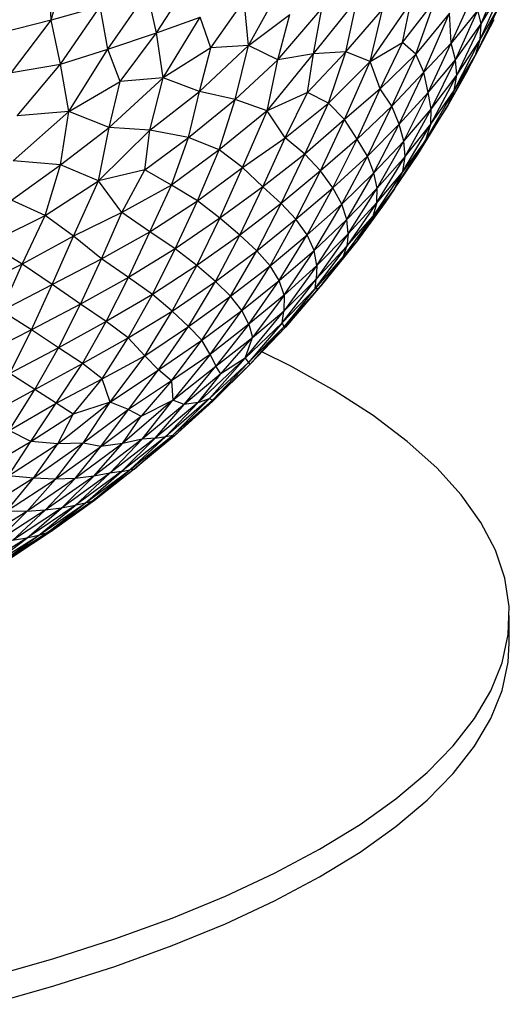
# Paper-space layout '_Dimétrica' of a CAD drawing. Header units: millimetres. Extents: x -212 to 188, y -228 to 468.
# Tile 10 of 24: x 49 to 82, y -221 to -153. Entities that reach past the tile are written whole.
import ezdxf

# ---------------------------------------------------------------- set-up
doc = ezdxf.new("R2010")
doc.units = ezdxf.units.MM

psp = doc.layouts.new('_Dimétrica')

# ---------------------------------------------------------------- linework, layer by layer
at = {"color": 7, "linetype": 'Continuous', "lineweight": 25}
for p, q in [((50.732, -153.323), (53.823, -142.384)), ((50.732, -153.323), (50.375, -144.42)), ((80.174, -153.577), (81.724, -149.876)), ((57.953, -154.206), (60.431, -150.376)), ((64.239, -155.065), (66.581, -150.874)), ((54.621, -155.322), (57.328, -151.405)), ((57.953, -154.206), (57.328, -151.405)), ((80.101, -154.653), (81.762, -150.95)), ((80.174, -153.577), (81.762, -150.95)), ((61.667, -155.229), (63.943, -151.982)), ((64.239, -155.065), (63.943, -151.982)), ((68.696, -155.627), (71.697, -151.895)), ((70.913, -155.506), (71.697, -151.895)), ((72.573, -156.149), (75.372, -152.113)), ((74.788, -154.85), (77.009, -152.017)), ((74.788, -154.85), (75.372, -152.113)), ((75.706, -155.657), (77.009, -152.017)), ((78.121, -154.903), (79.546, -151.775)), ((79.785, -155.736), (81.501, -152.204)), ((80.101, -154.653), (81.501, -152.204)), ((54.093, -152.387), (50.732, -153.323)), ((51.374, -156.347), (54.093, -152.387)), ((54.621, -155.322), (54.093, -152.387)), ((66.258, -156.037), (69.261, -152.529)), ((68.696, -155.627), (69.261, -152.529)), ((70.913, -155.506), (73.418, -152.611)), ((72.573, -156.149), (73.418, -152.611)), ((78.003, -152.863), (75.706, -155.657)), ((76.254, -156.891), (78.003, -152.863)), ((78.121, -154.903), (78.003, -152.863)), ((79.957, -152.641), (78.121, -154.903)), ((78.411, -156.055), (79.957, -152.641)), ((80.174, -153.577), (79.957, -152.641)), ((50.732, -153.323), (47.259, -154.21)), ((48.02, -156.919), (50.732, -153.323)), ((51.374, -156.347), (50.732, -153.323)), ((57.953, -154.206), (60.937, -153.129)), ((58.4, -157.284), (60.937, -153.129)), ((61.667, -155.229), (60.937, -153.129)), ((64.239, -155.065), (67.07, -152.953)), ((66.258, -156.037), (67.07, -152.953)), ((78.411, -156.055), (80.174, -153.577)), ((78.507, -157.086), (80.174, -153.577)), ((79.785, -155.736), (81.069, -153.276)), ((80.101, -154.653), (80.174, -153.577)), ((54.621, -155.322), (57.953, -154.206)), ((55.465, -157.536), (57.953, -154.206)), ((58.4, -157.284), (57.953, -154.206)), ((72.573, -156.149), (74.788, -154.85)), ((73.263, -158.04), (74.788, -154.85)), ((75.706, -155.657), (74.788, -154.85)), ((78.121, -154.903), (76.254, -156.891)), ((76.56, -158.29), (78.121, -154.903)), ((78.411, -156.055), (78.121, -154.903)), ((78.325, -158.144), (80.101, -154.653)), ((78.507, -157.086), (80.101, -154.653)), ((79.785, -155.736), (80.101, -154.653)), ((51.374, -156.347), (54.621, -155.322)), ((51.948, -159.577), (54.621, -155.322)), ((55.465, -157.536), (54.621, -155.322)), ((61.667, -155.229), (58.4, -157.284)), ((60.883, -158.215), (64.239, -155.065)), ((60.883, -158.215), (61.667, -155.229)), ((64.239, -155.065), (61.667, -155.229)), ((63.327, -158.754), (64.239, -155.065)), ((66.258, -156.037), (64.239, -155.065)), ((68.284, -158.28), (70.913, -155.506)), ((70.913, -155.506), (68.696, -155.627)), ((69.734, -159.005), (70.913, -155.506)), ((72.573, -156.149), (70.913, -155.506)), ((63.327, -158.754), (66.258, -156.037)), ((65.517, -159.53), (68.696, -155.627)), ((65.517, -159.53), (66.258, -156.037)), ((68.696, -155.627), (66.258, -156.037)), ((68.284, -158.28), (68.696, -155.627)), ((69.734, -159.005), (72.573, -156.149)), ((70.823, -160.122), (72.573, -156.149)), ((73.263, -158.04), (72.573, -156.149)), ((75.706, -155.657), (73.263, -158.04)), ((74.057, -159.225), (75.706, -155.657)), ((76.254, -156.891), (75.706, -155.657)), ((76.56, -158.29), (78.411, -156.055)), ((76.754, -159.411), (78.411, -156.055)), ((77.906, -159.169), (79.785, -155.736)), ((78.325, -158.144), (79.785, -155.736)), ((78.507, -157.086), (78.411, -156.055)), ((79.243, -156.767), (79.785, -155.736)), ((48.02, -156.919), (51.374, -156.347)), ((48.412, -159.879), (51.374, -156.347)), ((51.948, -159.577), (51.374, -156.347)), ((76.254, -156.891), (74.057, -159.225)), ((74.569, -160.437), (76.254, -156.891)), ((76.56, -158.29), (76.254, -156.891)), ((79.243, -156.767), (77.906, -159.169)), ((51.948, -159.577), (55.465, -157.536)), ((54.7, -160.666), (58.4, -157.284)), ((54.7, -160.666), (55.465, -157.536)), ((58.4, -157.284), (55.465, -157.536)), ((57.485, -160.865), (58.4, -157.284)), ((60.883, -158.215), (58.4, -157.284)), ((76.724, -160.451), (78.507, -157.086)), ((76.754, -159.411), (78.507, -157.086)), ((78.325, -158.144), (78.507, -157.086)), ((57.485, -160.865), (60.883, -158.215)), ((60.134, -161.352), (60.883, -158.215)), ((63.327, -158.754), (60.883, -158.215)), ((68.284, -158.28), (65.517, -159.53)), ((66.748, -161.381), (68.284, -158.28)), ((69.734, -159.005), (68.284, -158.28)), ((73.263, -158.04), (70.823, -160.122)), ((71.678, -161.466), (73.263, -158.04)), ((74.057, -159.225), (73.263, -158.04)), ((74.569, -160.437), (76.56, -158.29)), ((74.872, -161.614), (76.56, -158.29)), ((76.399, -161.521), (78.325, -158.144)), ((76.754, -159.411), (76.56, -158.29)), ((76.724, -160.451), (78.325, -158.144)), ((77.906, -159.169), (78.325, -158.144)), ((60.134, -161.352), (63.327, -158.754)), ((62.248, -162.211), (63.327, -158.754)), ((65.517, -159.53), (63.327, -158.754)), ((48.131, -162.966), (51.948, -159.577)), ((51.948, -159.577), (48.412, -159.879)), ((51.381, -163.225), (51.948, -159.577)), ((54.7, -160.666), (51.948, -159.577)), ((65.517, -159.53), (62.248, -162.211)), ((63.834, -163.402), (65.517, -159.53)), ((66.748, -161.381), (65.517, -159.53)), ((66.748, -161.381), (69.734, -159.005)), ((68.104, -162.504), (69.734, -159.005)), ((70.823, -160.122), (69.734, -159.005)), ((74.057, -159.225), (71.678, -161.466)), ((72.386, -162.636), (74.057, -159.225)), ((74.569, -160.437), (74.057, -159.225)), ((74.872, -161.614), (76.754, -159.411)), ((74.973, -162.666), (76.754, -159.411)), ((75.846, -162.523), (77.906, -159.169)), ((77.906, -159.169), (76.399, -161.521)), ((76.724, -160.451), (76.754, -159.411)), ((70.823, -160.122), (68.104, -162.504)), ((69.169, -163.644), (70.823, -160.122)), ((71.678, -161.466), (70.823, -160.122)), ((51.381, -163.225), (54.7, -160.666)), ((53.974, -164.329), (54.7, -160.666)), ((53.974, -164.329), (57.485, -160.865)), ((57.485, -160.865), (54.7, -160.666)), ((57.149, -163.583), (57.485, -160.865)), ((60.134, -161.352), (57.485, -160.865)), ((72.386, -162.636), (74.569, -160.437)), ((72.836, -163.768), (74.569, -160.437)), ((74.872, -161.614), (74.569, -160.437)), ((74.803, -163.691), (76.724, -160.451)), ((74.973, -162.666), (76.724, -160.451)), ((76.399, -161.521), (76.724, -160.451)), ((57.149, -163.583), (60.134, -161.352)), ((58.983, -164.611), (60.134, -161.352)), ((62.248, -162.211), (60.134, -161.352)), ((63.834, -163.402), (66.748, -161.381)), ((65.229, -164.739), (66.748, -161.381)), ((68.104, -162.504), (66.748, -161.381)), ((71.678, -161.466), (69.169, -163.644)), ((70.019, -164.808), (71.678, -161.466)), ((72.386, -162.636), (71.678, -161.466)), ((72.836, -163.768), (74.872, -161.614)), ((73.054, -164.834), (74.872, -161.614)), ((74.251, -164.873), (76.399, -161.521)), ((76.399, -161.521), (74.803, -163.691)), ((74.973, -162.666), (74.872, -161.614)), ((75.846, -162.523), (76.399, -161.521)), ((62.248, -162.211), (58.983, -164.611)), ((60.761, -165.692), (62.248, -162.211)), ((63.834, -163.402), (62.248, -162.211)), ((51.381, -163.225), (48.131, -162.966)), ((68.104, -162.504), (65.229, -164.739)), ((66.491, -165.87), (68.104, -162.504)), ((69.169, -163.644), (68.104, -162.504)), ((70.019, -164.808), (72.386, -162.636)), ((70.629, -165.914), (72.386, -162.636)), ((72.836, -163.768), (72.386, -162.636)), ((73.043, -165.8), (74.973, -162.666)), ((73.054, -164.834), (74.973, -162.666)), ((74.251, -164.873), (75.846, -162.523)), ((74.803, -163.691), (74.973, -162.666)), ((48.032, -165.653), (51.381, -163.225)), ((50.318, -166.693), (51.381, -163.225)), ((53.974, -164.329), (51.381, -163.225)), ((57.149, -163.583), (53.974, -164.329)), ((55.586, -166.495), (57.149, -163.583)), ((58.983, -164.611), (57.149, -163.583)), ((60.761, -165.692), (63.834, -163.402)), ((62.282, -166.872), (63.834, -163.402)), ((65.229, -164.739), (63.834, -163.402)), ((69.169, -163.644), (66.491, -165.87)), ((67.498, -166.957), (69.169, -163.644)), ((70.019, -164.808), (69.169, -163.644)), ((74.803, -163.691), (72.757, -166.775)), ((74.803, -163.691), (73.043, -165.8)), ((74.251, -164.873), (74.803, -163.691)), ((50.318, -166.693), (53.974, -164.329)), ((52.279, -168.108), (53.974, -164.329)), ((55.586, -166.495), (53.974, -164.329)), ((70.629, -165.914), (72.836, -163.768)), ((70.971, -166.977), (72.836, -163.768)), ((73.054, -164.834), (72.836, -163.768)), ((58.983, -164.611), (55.586, -166.495)), ((57.489, -167.806), (58.983, -164.611)), ((60.761, -165.692), (58.983, -164.611)), ((65.229, -164.739), (62.282, -166.872)), ((63.656, -168.032), (65.229, -164.739)), ((66.491, -165.87), (65.229, -164.739)), ((67.498, -166.957), (70.019, -164.808)), ((68.258, -168.031), (70.019, -164.808)), ((70.629, -165.914), (70.019, -164.808)), ((70.971, -166.977), (73.054, -164.834)), ((71.064, -167.963), (73.054, -164.834)), ((71.715, -168.397), (74.251, -164.873)), ((74.251, -164.873), (72.757, -166.775)), ((73.043, -165.8), (73.054, -164.834)), ((74.251, -164.873), (73.594, -165.811)), ((50.318, -166.693), (48.032, -165.653)), ((57.489, -167.806), (60.761, -165.692)), ((59.23, -168.969), (60.761, -165.692)), ((62.282, -166.872), (60.761, -165.692)), ((66.491, -165.87), (63.656, -168.032)), ((64.814, -169.107), (66.491, -165.87)), ((67.498, -166.957), (66.491, -165.87)), ((68.258, -168.031), (70.629, -165.914)), ((68.736, -169.082), (70.629, -165.914)), ((70.971, -166.977), (70.629, -165.914)), ((73.043, -165.8), (70.979, -168.8)), ((73.043, -165.8), (71.064, -167.963)), ((73.594, -165.811), (71.715, -168.397)), ((73.043, -165.8), (72.757, -166.775)), ((46.448, -168.619), (50.318, -166.693)), ((48.757, -170.028), (50.318, -166.693)), ((52.279, -168.108), (50.318, -166.693)), ((55.586, -166.495), (52.279, -168.108)), ((54.178, -169.667), (55.586, -166.495)), ((57.489, -167.806), (55.586, -166.495)), ((62.282, -166.872), (59.23, -168.969)), ((60.707, -170.122), (62.282, -166.872)), ((63.656, -168.032), (62.282, -166.872)), ((64.814, -169.107), (67.498, -166.957)), ((65.728, -170.132), (67.498, -166.957)), ((68.258, -168.031), (67.498, -166.957)), ((68.736, -169.082), (70.971, -166.977)), ((68.933, -170.121), (70.971, -166.977)), ((72.757, -166.775), (70.75, -169.485)), ((71.064, -167.963), (70.971, -166.977)), ((70.979, -168.8), (72.757, -166.775)), ((71.715, -168.397), (72.757, -166.775)), ((52.279, -168.108), (48.757, -170.028)), ((50.809, -171.425), (52.279, -168.108)), ((54.178, -169.667), (52.279, -168.108)), ((54.178, -169.667), (57.489, -167.806)), ((56.024, -170.936), (57.489, -167.806)), ((59.23, -168.969), (57.489, -167.806)), ((63.656, -168.032), (60.707, -170.122)), ((61.98, -171.208), (63.656, -168.032)), ((64.814, -169.107), (63.656, -168.032)), ((65.728, -170.132), (68.258, -168.031)), ((66.358, -171.142), (68.258, -168.031)), ((68.736, -169.082), (68.258, -168.031)), ((71.064, -167.963), (68.892, -171.046)), ((71.064, -167.963), (68.933, -170.121)), ((71.715, -168.397), (69.041, -171.698)), ((71.715, -168.397), (69.204, -171.517)), ((71.715, -168.397), (70.75, -169.485)), ((71.064, -167.963), (70.979, -168.8)), ((48.757, -170.028), (46.448, -168.619)), ((59.23, -168.969), (56.024, -170.936)), ((57.672, -172.092), (59.23, -168.969)), ((60.707, -170.122), (59.23, -168.969)), ((66.358, -171.142), (68.736, -169.082)), ((66.692, -172.144), (68.736, -169.082)), ((68.933, -170.121), (68.736, -169.082)), ((68.806, -171.701), (70.979, -168.8)), ((68.892, -171.046), (70.979, -168.8)), ((70.75, -169.485), (70.979, -168.8)), ((50.809, -171.425), (54.178, -169.667)), ((52.746, -172.765), (54.178, -169.667)), ((56.024, -170.936), (54.178, -169.667)), ((61.98, -171.208), (64.814, -169.107)), ((63.012, -172.226), (64.814, -169.107)), ((65.728, -170.132), (64.814, -169.107)), ((70.75, -169.485), (68.806, -171.701)), ((70.75, -169.485), (69.041, -171.698)), ((48.757, -170.028), (45.069, -171.83)), ((47.343, -173.216), (48.757, -170.028)), ((50.809, -171.425), (48.757, -170.028)), ((60.707, -170.122), (57.672, -172.092)), ((59.031, -173.237), (60.707, -170.122)), ((61.98, -171.208), (60.707, -170.122)), ((63.012, -172.226), (65.728, -170.132)), ((63.787, -173.203), (65.728, -170.132)), ((66.358, -171.142), (65.728, -170.132)), ((68.933, -170.121), (66.662, -173.239)), ((68.933, -170.121), (66.692, -172.144)), ((68.933, -170.121), (68.892, -171.046)), ((56.024, -170.936), (52.746, -172.765)), ((54.513, -173.952), (56.024, -170.936)), ((57.672, -172.092), (56.024, -170.936)), ((66.562, -174.04), (68.892, -171.046)), ((66.662, -173.239), (68.892, -171.046)), ((68.806, -171.701), (68.892, -171.046)), ((47.343, -173.216), (50.809, -171.425)), ((49.394, -174.529), (50.809, -171.425)), ((52.746, -172.765), (50.809, -171.425)), ((59.031, -173.237), (61.98, -171.208)), ((60.149, -174.281), (61.98, -171.208)), ((63.012, -172.226), (61.98, -171.208)), ((63.787, -173.203), (66.358, -171.142)), ((64.283, -174.136), (66.358, -171.142)), ((66.692, -172.144), (66.358, -171.142)), ((68.806, -171.701), (66.562, -174.04)), ((69.041, -171.698), (66.675, -174.312)), ((68.806, -171.701), (66.675, -174.312)), ((66.771, -174.332), (69.204, -171.517)), ((69.041, -171.698), (66.771, -174.332)), ((68.806, -171.701), (69.041, -171.698)), ((69.041, -171.698), (69.204, -171.517)), ((57.672, -172.092), (54.513, -173.952)), ((56.02, -175.073), (57.672, -172.092)), ((59.031, -173.237), (57.672, -172.092)), ((60.149, -174.281), (63.012, -172.226)), ((61.045, -175.222), (63.012, -172.226)), ((63.787, -173.203), (63.012, -172.226)), ((66.692, -172.144), (64.283, -174.136)), ((66.692, -172.144), (64.514, -175.038)), ((66.692, -172.144), (66.662, -173.239)), ((52.746, -172.765), (49.394, -174.529)), ((51.253, -175.745), (52.746, -172.765)), ((54.513, -173.952), (52.746, -172.765)), ((49.394, -174.529), (47.343, -173.216)), ((56.02, -175.073), (59.031, -173.237)), ((57.142, -176.298), (59.031, -173.237)), ((60.149, -174.281), (59.031, -173.237)), ((61.045, -175.222), (63.787, -173.203)), ((61.625, -176.212), (63.787, -173.203)), ((64.283, -174.136), (63.787, -173.203)), ((64.012, -176.458), (66.662, -173.239)), ((64.514, -175.038), (66.662, -173.239)), ((66.562, -174.04), (66.662, -173.239)), ((54.513, -173.952), (51.253, -175.745)), ((52.887, -176.829), (54.513, -173.952)), ((56.02, -175.073), (54.513, -173.952)), ((57.142, -176.298), (60.149, -174.281)), ((58.095, -177.257), (60.149, -174.281)), ((61.045, -175.222), (60.149, -174.281)), ((64.283, -174.136), (61.625, -176.212)), ((64.283, -174.136), (62.008, -177.008)), ((66.562, -174.04), (64.012, -176.458)), ((66.562, -174.04), (64.241, -176.758)), ((66.675, -174.312), (64.241, -176.758)), ((64.283, -174.136), (64.514, -175.038)), ((66.675, -174.312), (64.334, -176.893)), ((64.334, -176.893), (66.771, -174.332)), ((66.562, -174.04), (66.675, -174.312)), ((66.675, -174.312), (66.771, -174.332)), ((49.394, -174.529), (45.955, -176.266)), ((47.921, -177.497), (49.394, -174.529)), ((51.253, -175.745), (49.394, -174.529)), ((52.887, -176.829), (56.02, -175.073)), ((54.23, -177.881), (56.02, -175.073)), ((57.142, -176.298), (56.02, -175.073)), ((62.008, -177.008), (64.514, -175.038)), ((62.351, -177.524), (64.514, -175.038)), ((64.012, -176.458), (64.514, -175.038)), ((51.253, -175.745), (47.921, -177.497)), ((49.621, -178.613), (51.253, -175.745)), ((52.887, -176.829), (51.253, -175.745)), ((58.095, -177.257), (61.045, -175.222)), ((58.988, -178.019), (61.045, -175.222)), ((61.625, -176.212), (61.045, -175.222)), ((54.23, -177.881), (57.142, -176.298)), ((54.79, -179.468), (57.142, -176.298)), ((58.095, -177.257), (57.142, -176.298)), ((61.625, -176.212), (58.988, -178.019)), ((61.625, -176.212), (59.075, -179.341)), ((64.012, -176.458), (60.803, -179.483)), ((64.012, -176.458), (61.588, -179.225)), ((61.625, -176.212), (62.008, -177.008)), ((64.012, -176.458), (62.351, -177.524)), ((64.012, -176.458), (64.241, -176.758)), ((49.621, -178.613), (52.887, -176.829)), ((51.076, -179.549), (52.887, -176.829)), ((54.23, -177.881), (52.887, -176.829)), ((59.075, -179.341), (62.008, -177.008)), ((59.852, -179.635), (62.008, -177.008)), ((64.241, -176.758), (61.588, -179.225)), ((64.241, -176.758), (61.79, -179.329)), ((61.79, -179.329), (64.334, -176.893)), ((61.801, -179.391), (64.334, -176.893)), ((62.351, -177.524), (62.008, -177.008)), ((64.241, -176.758), (64.334, -176.893)), ((49.621, -178.613), (47.921, -177.497)), ((54.79, -179.468), (58.095, -177.257)), ((56.036, -179.981), (58.095, -177.257)), ((58.988, -178.019), (58.095, -177.257)), ((62.351, -177.524), (59.852, -179.635)), ((60.803, -179.483), (62.351, -177.524)), ((51.076, -179.549), (54.23, -177.881)), ((52.253, -180.302), (54.23, -177.881)), ((54.79, -179.468), (54.23, -177.881)), ((58.988, -178.019), (56.036, -179.981)), ((58.988, -178.019), (56.902, -180.429)), ((58.988, -178.019), (59.075, -179.341)), ((46.332, -180.379), (49.621, -178.613)), ((47.872, -181.413), (49.621, -178.613)), ((51.076, -179.549), (49.621, -178.613)), ((47.872, -181.413), (51.076, -179.549)), ((49.337, -182.167), (51.076, -179.549)), ((52.253, -180.302), (51.076, -179.549)), ((51.203, -182.316), (54.79, -179.468)), ((54.79, -179.468), (52.253, -180.302)), ((52.927, -182.272), (54.79, -179.468)), ((56.036, -179.981), (54.79, -179.468)), ((59.075, -179.341), (55.624, -182.304)), ((56.902, -180.429), (59.075, -179.341)), ((56.962, -181.993), (59.075, -179.341)), ((59.852, -179.635), (56.962, -181.993)), ((60.803, -179.483), (57.855, -181.939)), ((57.855, -181.939), (59.852, -179.635)), ((61.588, -179.225), (58.589, -181.818)), ((60.803, -179.483), (58.589, -181.818)), ((61.588, -179.225), (59.063, -181.73)), ((59.063, -181.73), (61.79, -179.329)), ((59.852, -179.635), (59.075, -179.341)), ((59.184, -181.762), (61.79, -179.329)), ((61.801, -179.391), (59.184, -181.762)), ((60.803, -179.483), (59.852, -179.635)), ((60.803, -179.483), (61.588, -179.225)), ((61.588, -179.225), (61.79, -179.329)), ((61.801, -179.391), (61.79, -179.329)), ((49.337, -182.167), (52.253, -180.302)), ((51.203, -182.316), (52.253, -180.302)), ((56.036, -179.981), (52.927, -182.272)), ((54.147, -182.501), (56.036, -179.981)), ((54.147, -182.501), (56.902, -180.429)), ((55.624, -182.304), (56.902, -180.429)), ((56.036, -179.981), (56.902, -180.429)), ((49.337, -182.167), (47.872, -181.413)), ((58.589, -181.818), (55.563, -184.215)), ((56.127, -184.111), (59.063, -181.73)), ((58.589, -181.818), (56.127, -184.111)), ((56.427, -184.049), (59.063, -181.73)), ((59.184, -181.762), (56.427, -184.049)), ((59.184, -181.762), (56.453, -184.042)), ((57.855, -181.939), (58.589, -181.818)), ((58.589, -181.818), (59.063, -181.73)), ((59.184, -181.762), (59.063, -181.73)), ((46.058, -184.107), (49.337, -182.167)), ((47.827, -184.515), (49.337, -182.167)), ((47.827, -184.515), (51.203, -182.316)), ((51.203, -182.316), (49.337, -182.167)), ((52.927, -182.272), (49.522, -184.664)), ((49.522, -184.664), (51.203, -182.316)), ((51.027, -184.728), (52.927, -182.272)), ((51.027, -184.728), (54.147, -182.501)), ((52.927, -182.272), (51.203, -182.316)), ((55.624, -182.304), (52.389, -184.7)), ((52.389, -184.7), (54.147, -182.501)), ((54.147, -182.501), (52.927, -182.272)), ((56.962, -181.993), (53.658, -184.537)), ((53.658, -184.537), (55.624, -182.304)), ((55.624, -182.304), (54.147, -182.501)), ((57.855, -181.939), (54.762, -184.338)), ((54.762, -184.338), (56.962, -181.993)), ((57.855, -181.939), (55.563, -184.215)), ((56.962, -181.993), (55.624, -182.304)), ((57.855, -181.939), (56.962, -181.993)), ((49.522, -184.664), (47.827, -184.515)), ((53.658, -184.537), (50.334, -186.865)), ((54.762, -184.338), (51.452, -186.712)), ((51.452, -186.712), (53.658, -184.537)), ((53.658, -184.537), (52.389, -184.7)), ((55.563, -184.215), (52.392, -186.534)), ((52.392, -186.534), (54.762, -184.338)), ((53.076, -186.385), (56.127, -184.111)), ((53.076, -186.385), (55.563, -184.215)), ((56.427, -184.049), (53.517, -186.269)), ((53.517, -186.269), (56.127, -184.111)), ((54.762, -184.338), (53.658, -184.537)), ((56.453, -184.042), (53.702, -186.196)), ((56.427, -184.049), (53.702, -186.196)), ((55.563, -184.215), (54.762, -184.338)), ((55.563, -184.215), (56.127, -184.111)), ((56.427, -184.049), (56.127, -184.111)), ((56.453, -184.042), (56.427, -184.049)), ((49.522, -184.664), (46.135, -186.803)), ((47.677, -186.927), (49.522, -184.664)), ((47.677, -186.927), (51.027, -184.728)), ((52.389, -184.7), (49.082, -186.949)), ((49.082, -186.949), (51.027, -184.728)), ((51.027, -184.728), (49.522, -184.664)), ((50.334, -186.865), (52.389, -184.7)), ((52.389, -184.7), (51.027, -184.728)), ((52.392, -186.534), (49.065, -188.771)), ((49.879, -188.583), (53.076, -186.385)), ((49.879, -188.583), (52.392, -186.534)), ((53.517, -186.269), (50.467, -188.408)), ((50.467, -188.408), (53.076, -186.385)), ((53.702, -186.196), (50.814, -188.265)), ((53.517, -186.269), (50.814, -188.265)), ((52.392, -186.534), (51.452, -186.712)), ((53.076, -186.385), (52.392, -186.534)), ((53.517, -186.269), (53.076, -186.385)), ((53.702, -186.196), (53.517, -186.269)), ((49.082, -186.949), (45.691, -189.058)), ((50.334, -186.865), (46.952, -189.047)), ((46.952, -189.047), (49.082, -186.949)), ((49.082, -186.949), (47.677, -186.927)), ((51.452, -186.712), (48.085, -188.937)), ((48.085, -188.937), (50.334, -186.865)), ((49.065, -188.771), (51.452, -186.712)), ((50.334, -186.865), (49.082, -186.949)), ((51.452, -186.712), (50.334, -186.865)), ((46.553, -190.687), (49.879, -188.583)), ((50.467, -188.408), (47.273, -190.47)), ((47.273, -190.47), (49.879, -188.583)), ((50.814, -188.265), (47.779, -190.264)), ((50.467, -188.408), (47.779, -190.264)), ((50.814, -188.265), (48.049, -190.089)), ((49.879, -188.583), (49.065, -188.771)), ((50.467, -188.408), (49.879, -188.583)), ((50.467, -188.408), (50.814, -188.265)), ((49.065, -188.771), (45.672, -190.883)), ((46.553, -190.687), (49.065, -188.771)), ((49.065, -188.771), (48.085, -188.937)), ((82.104, -195.961), (82.104, -194.075))]:
    psp.add_line(p, q, dxfattribs=at)
at = {"color": 7, "linetype": 'Continuous', "lineweight": 25, "flags": 128}
for points in [[(46.519, -218.785), (50.927, -217.531), (55.098, -216.191), (59.017, -214.768), (62.667, -213.268), (66.037, -211.697), (69.113, -210.06), (71.884, -208.364), (74.339, -206.614), (76.47, -204.818), (78.269, -202.982), (79.728, -201.113), (80.843, -199.218), (81.609, -197.303), (82.024, -195.377), (82.085, -193.445), (81.794, -191.516), (81.149, -189.597), (80.155, -187.694), (78.815, -185.815), (77.134, -183.967), (75.118, -182.156), (72.774, -180.39), (70.112, -178.674), (67.141, -177.016), (65.16, -176.025)], [(46.519, -220.67), (50.927, -219.417), (55.098, -218.076), (59.017, -216.653), (62.667, -215.154), (66.037, -213.582), (69.113, -211.946), (71.884, -210.249), (74.339, -208.5), (76.47, -206.704), (78.269, -204.868), (79.728, -202.999), (80.843, -201.103), (81.609, -199.189), (82.024, -197.262), (82.104, -195.961)]]:
    psp.add_lwpolyline(points, dxfattribs=at)

doc.saveas('drawing.dxf')
